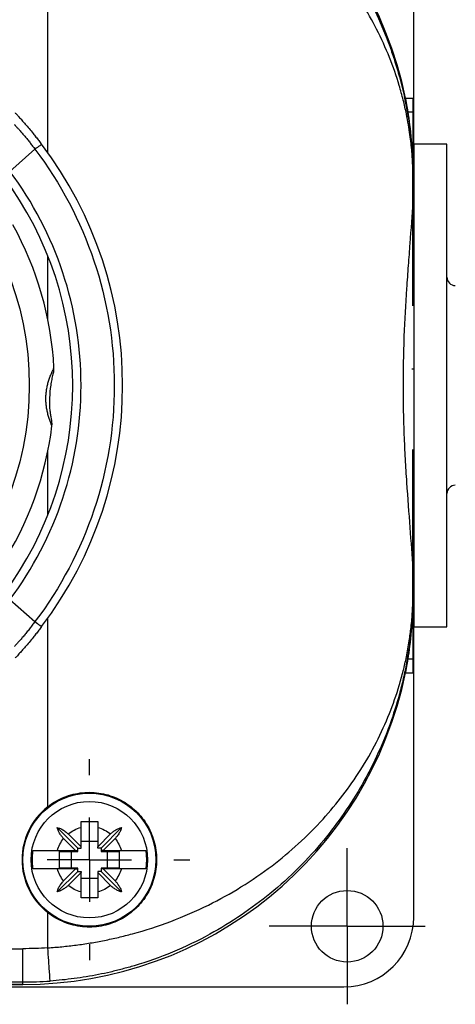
# Model space of a CAD drawing. Header units: millimetres. Extents: x 13 to 546, y 13 to 419.
# Tile 5 of 19: x 106 to 132, y 128 to 187. Entities that reach past the tile are written whole.
import ezdxf

# ---------------------------------------------------------------- set-up
doc = ezdxf.new("R2010")
doc.units = ezdxf.units.MM
doc.header["$LTSCALE"] = 2
doc.linetypes.add('SLD-Center', pattern=[19.05, 15.24, -1.27, 1.27, -1.27])
doc.layers.add('CENTER', color=40, linetype='SLD-Center')

# ---------------------------------------------------------------- blocks, each defined once
blk = doc.blocks.new('SW_CENTERMARKSYMBOL_3')
at = {"layer": 'CENTER', "color": 0}
for p, q in [((0, 2.54), (0, 4.69)), ((0, 0), (0, 2.54)), ((-2.54, 0), (-4.69, 0)), ((0, 0), (-2.54, 0)), ((0, 0), (0, -2.54)), ((0, 0), (2.54, 0)), ((2.54, 0), (4.69, 0)), ((0, -2.54), (0, -4.69))]:
    blk.add_line(p, q, dxfattribs=at)
blk = doc.blocks.new('SW_CENTERMARKSYMBOL_5')
at = {"layer": 'CENTER', "color": 0}
for p, q in [((0, 5.08), (0, 6.04)), ((0, 0), (0, 2.54)), ((-5.08, 0), (-6.04, 0)), ((0, 0), (-2.54, 0)), ((0, 0), (0, -2.54)), ((0, 0), (2.54, 0)), ((5.08, 0), (6.04, 0)), ((0, -5.08), (0, -6.04))]:
    blk.add_line(p, q, dxfattribs=at)

msp = doc.modelspace()

# ---------------------------------------------------------------- linework, layer by layer
for p, q in [((129.989, 179.828), (129.989, 196.905)), ((107.989, 178.949), (107.989, 190.272)), ((129.502, 182.218), (129.955, 182.218)), ((129.955, 177.458), (129.955, 182.218)), ((129.654, 181.396), (129.954, 181.396)), ((129.955, 179.828), (129.989, 179.828)), ((129.989, 179.458), (129.989, 179.828)), ((131.989, 179.458), (129.989, 179.458)), ((129.989, 179.458), (129.989, 162.506)), ((131.989, 162.506), (131.989, 179.458)), ((105.716, 177.822), (107.22, 179.149)), ((129.942, 175.976), (129.942, 177.458)), ((129.947, 177.458), (129.942, 177.458)), ((129.947, 177.458), (129.953, 177.458)), ((129.947, 176.127), (129.947, 177.458)), ((129.989, 177.414), (129.955, 177.414)), ((129.942, 169.734), (129.942, 175.976)), ((107.989, 168.928), (107.989, 172.752)), ((129.872, 165.953), (129.989, 165.953)), ((129.989, 162.506), (129.989, 150.458)), ((131.989, 150.458), (131.989, 162.506)), ((107.989, 157.163), (107.989, 160.988)), ((129.942, 153.94), (129.942, 161.116)), ((129.989, 159.499), (129.943, 159.499)), ((129.942, 152.458), (129.942, 153.94)), ((129.947, 152.458), (129.947, 153.788)), ((105.716, 152.093), (107.22, 150.766)), ((129.942, 152.458), (129.947, 152.458)), ((129.947, 152.458), (129.953, 152.458)), ((129.955, 147.697), (129.955, 152.433)), ((107.989, 139.643), (107.989, 150.967)), ((129.955, 151.394), (129.962, 151.394)), ((129.989, 150.458), (131.989, 150.458)), ((129.989, 150.087), (129.989, 150.458)), ((129.955, 150.087), (129.989, 150.087)), ((129.989, 133.011), (129.989, 150.087)), ((129.654, 148.519), (129.954, 148.519)), ((129.502, 147.697), (129.955, 147.697)), ((109.789, 137.158), (108.553, 138.394)), ((109.219, 138.003), (109.989, 137.233)), ((109.989, 137.233), (109.989, 138.394)), ((110.989, 138.394), (110.989, 137.233)), ((110.989, 137.233), (111.759, 138.003)), ((111.189, 137.158), (112.426, 138.394)), ((109.664, 137.008), (108.944, 137.728)), ((110.989, 137.558), (109.989, 137.558)), ((112.034, 137.728), (111.314, 137.008)), ((108.566, 137.008), (109.664, 137.008)), ((108.69, 136.958), (109.789, 136.958)), ((108.69, 135.958), (108.69, 136.958)), ((109.389, 136.958), (109.389, 135.958)), ((109.664, 137.008), (109.789, 137.008)), ((109.789, 137.158), (109.989, 137.158)), ((109.789, 137.008), (109.789, 137.158)), ((109.789, 136.958), (109.789, 137.008)), ((109.989, 137.158), (109.989, 137.233)), ((110.989, 137.158), (110.989, 137.233)), ((111.189, 137.158), (110.989, 137.158)), ((111.189, 137.158), (111.189, 137.008)), ((111.314, 137.008), (111.189, 137.008)), ((111.189, 137.008), (111.189, 136.958)), ((111.189, 136.958), (112.289, 136.958)), ((111.314, 137.008), (112.412, 137.008)), ((111.589, 135.958), (111.589, 136.958)), ((112.289, 136.958), (112.289, 135.958)), ((109.789, 135.758), (108.553, 134.521)), ((109.664, 135.908), (108.566, 135.908)), ((109.789, 135.958), (108.69, 135.958)), ((108.944, 135.188), (109.664, 135.908)), ((109.989, 135.683), (109.219, 134.913)), ((109.664, 135.908), (109.789, 135.908)), ((109.789, 135.908), (109.789, 135.958)), ((109.789, 135.758), (109.789, 135.908)), ((109.789, 135.758), (109.989, 135.758)), ((109.989, 135.758), (109.989, 135.683)), ((109.989, 134.521), (109.989, 135.683)), ((110.989, 135.758), (110.989, 135.683)), ((111.189, 135.758), (110.989, 135.758)), ((111.759, 134.913), (110.989, 135.683)), ((110.989, 135.683), (110.989, 134.521)), ((112.289, 135.958), (111.189, 135.958)), ((111.189, 135.958), (111.189, 135.908)), ((111.314, 135.908), (111.189, 135.908)), ((111.189, 135.908), (111.189, 135.758)), ((111.189, 135.758), (112.426, 134.521)), ((111.314, 135.908), (112.034, 135.188)), ((112.412, 135.908), (111.314, 135.908)), ((109.989, 135.358), (110.989, 135.358)), ((107.989, 131.162), (107.989, 133.272)), ((70.489, 131.109), (106.489, 131.109)), ((106.489, 129.109), (106.489, 131.109)), ((70.489, 129.109), (106.489, 129.109)), ((106.489, 128.958), (106.489, 129.109)), ((99.489, 128.811), (125.789, 128.811)), ((106.489, 128.958), (105.75, 128.958)), ((105.75, 128.958), (106.489, 128.958))]:
    msp.add_line(p, q)
for centre, radius in [((88.489, 164.958), 18.39), ((110.489, 136.458), 4), ((110.489, 136.458), 3.5), ((125.989, 132.458), 2.15)]:
    msp.add_circle(centre, radius)
for centre, radius, start, end in [((106.489, 177.458), 23.5, 11.6872, 90), ((106.489, 177.458), 23.5, 11.6872, 90), ((88.489, 164.958), 24, 322.85118, 37.14882), ((88.489, 164.958), 21, 323.24837, 36.75163), ((88.489, 164.958), 19.9, 3.02611, 28.98292), ((132.489, 171.458), 0.5, 180, 270), ((88.489, 164.958), 19.9, 327.02611, 352.98292), ((132.489, 158.458), 0.5, 90, 180), ((106.489, 152.458), 23.5, 270, 348.3128), ((106.489, 152.458), 23.5, 270, 348.3128), ((110.489, 136.458), 4.049, 128.12415, 231.87585), ((106.489, 152.458), 23.349, 270, 274.02903)]:
    msp.add_arc(centre, radius, start, end)
for centre, major_axis, ratio, start_param, end_param in [((129.953, 182.218), (0, 0.9), 0.001675, 3.561206, 4.712389), ((129.966, 164.958), (0, 18), 0.001675, 0.419613, 0.743382), ((130.029, 164.958), (0, 18), 0.005818, 0.803149, 0.901366), ((130.029, 164.958), (0, 18), 0.005818, 2.240226, 2.338444), ((129.966, 164.958), (0, 18), 0.001675, 2.398211, 2.721979), ((129.953, 147.697), (0, 0.9), 0.001675, 4.712389, 5.863572), ((125.789, 133.011), (0, -4.2), 0.999983, 0, 1.570796)]:
    msp.add_ellipse(centre, major_axis=major_axis, ratio=ratio, start_param=start_param, end_param=end_param)
for points, knots in [([(108.13, 200.749), (108.27, 200.738), (108.552, 200.717), (108.975, 200.675), (109.397, 200.626), (109.82, 200.569), (110.242, 200.505), (110.664, 200.432), (111.085, 200.352), (111.505, 200.264), (111.925, 200.168), (112.344, 200.064), (112.762, 199.952), (113.178, 199.832), (113.593, 199.705), (114.007, 199.569), (114.418, 199.425), (114.828, 199.274), (115.236, 199.114), (115.641, 198.947), (116.338, 198.644), (117.316, 198.172), (118.547, 197.485), (119.749, 196.715), (121.212, 195.647), (122.885, 194.19), (124.497, 192.44), (125.843, 190.657), (126.899, 188.97), (127.818, 187.184), (128.431, 185.696), (128.859, 184.441), (129.166, 183.402), (129.412, 182.383), (129.565, 181.596), (129.66, 181.04), (129.731, 180.57), (129.797, 180.042), (129.849, 179.552), (129.887, 179.091), (129.913, 178.689), (129.928, 178.373), (129.937, 178.127), (129.943, 177.893), (129.946, 177.672), (129.946, 177.527), (129.947, 177.458)], [0, 0, 0, 0, 0.010436, 0.020898, 0.031388, 0.041909, 0.052465, 0.063059, 0.073695, 0.084374, 0.095101, 0.105879, 0.116709, 0.127596, 0.138542, 0.149551, 0.160624, 0.171764, 0.182975, 0.194259, 0.205619, 0.241895, 0.27925, 0.317752, 0.357465, 0.428747, 0.505272, 0.565071, 0.629207, 0.687736, 0.752687, 0.781669, 0.814436, 0.856638, 0.882267, 0.891316, 0.910789, 0.927479, 0.941389, 0.956635, 0.969472, 0.976683, 0.983285, 0.989326, 0.99487, 1, 1, 1, 1]), ([(129.942, 177.458), (129.942, 177.488), (129.942, 177.549), (129.941, 177.642), (129.94, 177.737), (129.938, 177.834), (129.936, 177.934), (129.932, 178.087), (129.923, 178.298), (129.906, 178.622), (129.876, 179.029), (129.828, 179.517), (129.761, 180.055), (129.671, 180.644), (129.541, 181.335), (129.361, 182.124), (129.049, 183.261), (128.551, 184.69), (127.803, 186.341), (126.882, 187.974), (125.811, 189.528), (124.541, 191.057), (123.114, 192.486), (121.47, 193.858), (119.664, 195.1), (117.631, 196.232), (115.448, 197.186), (113.636, 197.773), (112.36, 198.098), (111.635, 198.26), (110.909, 198.402), (110.18, 198.522), (109.45, 198.621), (108.72, 198.701), (108.232, 198.736), (107.989, 198.754)], [0, 0, 0, 0, 0.002241, 0.00455, 0.00694, 0.009424, 0.012013, 0.014719, 0.021703, 0.029716, 0.043526, 0.060125, 0.077991, 0.098437, 0.121467, 0.151124, 0.182975, 0.244567, 0.308242, 0.368255, 0.432194, 0.492519, 0.556774, 0.617593, 0.682319, 0.743825, 0.808862, 0.871278, 0.89005, 0.908671, 0.927155, 0.945516, 0.963768, 0.981924, 1, 1, 1, 1]), ([(129.654, 181.396), (129.642, 181.468), (129.623, 181.585), (129.571, 181.874), (129.538, 182.046), (129.502, 182.218)], [0, 0, 0, 0, 0.5, 0.5, 1, 1, 1, 1]), ([(106.026, 181.342), (106.034, 181.333), (106.051, 181.315), (106.083, 181.281), (106.119, 181.242), (106.16, 181.198), (106.206, 181.148), (106.289, 181.056), (106.425, 180.906), (106.631, 180.671), (106.861, 180.402), (107.081, 180.136), (107.279, 179.89), (107.45, 179.673), (107.562, 179.525), (107.619, 179.451)], [0, 0, 0, 0, 0.041273, 0.082409, 0.123536, 0.164785, 0.206285, 0.248162, 0.372917, 0.497239, 0.622048, 0.748029, 0.832811, 0.916471, 1, 1, 1, 1]), ([(129.953, 177.458), (129.958, 178.298), (129.919, 179.042), (129.804, 180.355), (129.728, 180.922), (129.654, 181.396)], [0, 0, 0, 0, 0.5, 0.5, 1, 1, 1, 1]), ([(105.981, 180.638), (105.989, 180.629), (106.005, 180.612), (106.037, 180.579), (106.073, 180.54), (106.115, 180.495), (106.185, 180.419), (106.295, 180.299), (106.447, 180.123), (106.607, 179.935), (106.763, 179.744), (106.92, 179.547), (107.073, 179.349), (107.172, 179.215), (107.22, 179.149)], [0, 0, 0, 0, 0.050041, 0.1000825, 0.1501246, 0.2001673, 0.2502108, 0.37409, 0.4998852, 0.6069847, 0.7105214, 0.8105184, 0.9070017, 1, 1, 1, 1]), ([(107.619, 179.451), (107.619, 179.451), (107.577, 179.419), (107.427, 179.306), (107.326, 179.229), (107.22, 179.149)], [0, 0, 0, 0, 0.5, 0.5, 1, 1, 1, 1]), ([(129.955, 177.458), (129.955, 177.513), (129.955, 177.562), (129.955, 177.638), (129.955, 177.668), (129.955, 177.75), (129.956, 177.791), (129.956, 177.904), (129.956, 177.961), (129.957, 178.116), (129.958, 178.196), (129.96, 178.412), (129.962, 178.523), (129.966, 178.826), (129.969, 178.982), (129.975, 179.266), (129.978, 179.39), (129.983, 179.622), (129.986, 179.728), (129.989, 179.828)], [0, 0, 0, 0, 0.007813, 0.007813, 0.015625, 0.015625, 0.03125, 0.03125, 0.0625, 0.0625, 0.125, 0.125, 0.25, 0.25, 0.5, 0.5, 0.75, 0.75, 1, 1, 1, 1]), ([(107.22, 179.149), (110.314, 175.065), (111.989, 170.081), (111.989, 159.834), (110.314, 154.85), (107.22, 150.766)], [0, 0, 0, 0, 0.5, 0.5, 1, 1, 1, 1]), ([(105.716, 152.093), (108.49, 155.808), (109.989, 160.321), (109.989, 169.594), (108.49, 174.107), (105.716, 177.822)], [0, 0, 0, 0, 0.5, 0.5, 1, 1, 1, 1]), ([(129.942, 153.94), (129.902, 154.729), (129.842, 155.556), (129.712, 157.286), (129.642, 158.188), (129.547, 159.601), (129.518, 160.077), (129.465, 161.035), (129.442, 161.516), (129.386, 162.971), (129.366, 163.954), (129.366, 165.449), (129.371, 165.948), (129.39, 166.934), (129.405, 167.423), (129.461, 168.879), (129.515, 169.834), (129.609, 171.245), (129.643, 171.71), (129.71, 172.615), (129.744, 173.058), (129.842, 174.358), (129.902, 175.187), (129.942, 175.976)], [0, 0, 0, 0, 0.125, 0.125, 0.25, 0.25, 0.3125, 0.3125, 0.375, 0.375, 0.5, 0.5, 0.5625, 0.5625, 0.625, 0.625, 0.75, 0.75, 0.8125, 0.8125, 0.875, 0.875, 1, 1, 1, 1]), ([(129.942, 153.94), (129.902, 154.729), (129.842, 155.556), (129.712, 157.286), (129.642, 158.188), (129.547, 159.601), (129.518, 160.077), (129.465, 161.035), (129.442, 161.516), (129.386, 162.971), (129.366, 163.954), (129.366, 165.449), (129.371, 165.948), (129.39, 166.934), (129.405, 167.423), (129.461, 168.879), (129.515, 169.834), (129.609, 171.245), (129.643, 171.71), (129.71, 172.615), (129.744, 173.058), (129.842, 174.358), (129.902, 175.187), (129.942, 175.976)], [0, 0, 0, 0, 0.125, 0.125, 0.25, 0.25, 0.3125, 0.3125, 0.375, 0.375, 0.5, 0.5, 0.5625, 0.5625, 0.625, 0.625, 0.75, 0.75, 0.8125, 0.8125, 0.875, 0.875, 1, 1, 1, 1]), ([(107.877, 164.282), (107.879, 164.324), (107.883, 164.408), (107.895, 164.534), (107.911, 164.658), (107.938, 164.827), (107.982, 165.036), (108.054, 165.287), (108.14, 165.526), (108.219, 165.712), (108.278, 165.841), (108.317, 165.919), (108.343, 165.971), (108.359, 166.002), (108.36, 166.006), (108.361, 166.008)], [0, 0, 0, 0, 0.051014, 0.101862, 0.152762, 0.203928, 0.312102, 0.418861, 0.542557, 0.66571, 0.741769, 0.817345, 0.879873, 0.940444, 1, 1, 1, 1]), ([(108.279, 165.483), (108.291, 165.539), (108.311, 165.625), (108.329, 165.698), (108.331, 165.706), (108.332, 165.709)], [0, 0, 0, 0, 0.486175, 0.75445, 1, 1, 1, 1]), ([(108.194, 163.055), (108.193, 163.066), (108.188, 163.09), (108.171, 163.181), (108.141, 163.36), (108.11, 163.659), (108.103, 164.151), (108.14, 164.66), (108.212, 165.157), (108.257, 165.374), (108.279, 165.484)], [0, 0, 0, 0, 0.032058, 0.070113, 0.163764, 0.280426, 0.418701, 0.7061, 0.852053, 1, 1, 1, 1]), ([(108.24, 162.527), (108.24, 162.527), (108.239, 162.529), (108.234, 162.54), (108.227, 162.558), (108.216, 162.584), (108.198, 162.627), (108.169, 162.698), (108.119, 162.831), (108.053, 163.023), (107.985, 163.268), (107.93, 163.524), (107.893, 163.775), (107.873, 164.029), (107.876, 164.198), (107.877, 164.282)], [0, 0, 0, 0, 0.035733, 0.071676, 0.108037, 0.14502, 0.182816, 0.258293, 0.334424, 0.456711, 0.580909, 0.688691, 0.796358, 0.897882, 1, 1, 1, 1]), ([(108.232, 162.827), (108.231, 162.831), (108.229, 162.839), (108.216, 162.912), (108.203, 162.999), (108.194, 163.056)], [0, 0, 0, 0, 0.246169, 0.514554, 1, 1, 1, 1]), ([(107.989, 131.162), (108.131, 131.172), (108.416, 131.191), (108.842, 131.23), (109.268, 131.275), (109.694, 131.327), (110.12, 131.386), (110.545, 131.453), (110.969, 131.526), (111.393, 131.607), (111.815, 131.695), (112.237, 131.79), (112.657, 131.892), (113.729, 132.172), (115.445, 132.729), (117.631, 133.685), (119.664, 134.815), (121.466, 136.053), (123.109, 137.425), (124.98, 139.304), (126.95, 141.891), (128.342, 144.619), (129.048, 146.653), (129.361, 147.792), (129.563, 148.68), (129.718, 149.542), (129.819, 150.299), (129.876, 150.886), (129.906, 151.293), (129.923, 151.618), (129.933, 151.86), (129.938, 152.076), (129.942, 152.269), (129.942, 152.396), (129.942, 152.458)], [0, 0, 0, 0, 0.010558, 0.021137, 0.031739, 0.042368, 0.053026, 0.063716, 0.074441, 0.085204, 0.096007, 0.106853, 0.117745, 0.128686, 0.191014, 0.256276, 0.317841, 0.382337, 0.442955, 0.507436, 0.625677, 0.755283, 0.816921, 0.848848, 0.878493, 0.912222, 0.939863, 0.956452, 0.970287, 0.978306, 0.985291, 0.990582, 0.995453, 1, 1, 1, 1]), ([(129.947, 152.458), (129.947, 152.419), (129.946, 152.339), (129.945, 152.218), (129.944, 152.093), (129.941, 151.964), (129.938, 151.831), (129.933, 151.693), (129.928, 151.551), (129.921, 151.405), (129.908, 151.142), (129.882, 150.743), (129.835, 150.221), (129.771, 149.645), (129.682, 149), (129.55, 148.221), (129.369, 147.345), (129.058, 146.102), (128.559, 144.526), (127.813, 142.722), (126.895, 140.939), (125.843, 139.258), (124.13, 136.989), (121.588, 134.429), (118.376, 132.243), (115.543, 130.881), (113.74, 130.238), (112.474, 129.883), (111.755, 129.705), (111.033, 129.55), (110.308, 129.419), (109.583, 129.311), (108.857, 129.225), (108.372, 129.186), (108.13, 129.167)], [0, 0, 0, 0, 0.002874, 0.005872, 0.009012, 0.01231, 0.015779, 0.01943, 0.023273, 0.027318, 0.031571, 0.045697, 0.062608, 0.079439, 0.100006, 0.124312, 0.155108, 0.185925, 0.247527, 0.313092, 0.370894, 0.435047, 0.495004, 0.6264, 0.745134, 0.81021, 0.872141, 0.890793, 0.909291, 0.927648, 0.945882, 0.964008, 0.982042, 1, 1, 1, 1]), ([(129.654, 148.519), (129.728, 148.993), (129.804, 149.561), (129.919, 150.873), (129.958, 151.618), (129.953, 152.458)], [0, 0, 0, 0, 0.5, 0.5, 1, 1, 1, 1]), ([(129.989, 150.087), (129.986, 150.202), (129.98, 150.433), (129.971, 150.798), (129.966, 151.123), (129.963, 151.319), (129.962, 151.394)], [0, 0, 0, 0, 0.351164, 0.702336, 0.886723, 1, 1, 1, 1]), ([(107.22, 150.766), (107.194, 150.73), (107.14, 150.657), (107.057, 150.547), (106.973, 150.437), (106.887, 150.327), (106.8, 150.218), (106.713, 150.11), (106.626, 150.005), (106.541, 149.902), (106.432, 149.775), (106.299, 149.622), (106.176, 149.486), (106.086, 149.388), (106.024, 149.322), (105.995, 149.292), (105.981, 149.277)], [0, 0, 0, 0, 0.051248, 0.103569, 0.156968, 0.211451, 0.267022, 0.323685, 0.381445, 0.440307, 0.500273, 0.614948, 0.749904, 0.833269, 0.916634, 1, 1, 1, 1]), ([(107.619, 150.464), (107.591, 150.427), (107.534, 150.353), (107.45, 150.243), (107.365, 150.135), (107.279, 150.027), (107.194, 149.92), (107.053, 149.746), (106.861, 149.513), (106.631, 149.244), (106.425, 149.01), (106.27, 148.838), (106.158, 148.716), (106.08, 148.63), (106.044, 148.592), (106.026, 148.573)], [0, 0, 0, 0, 0.041823, 0.083555, 0.12532, 0.167244, 0.20945, 0.252059, 0.378023, 0.502843, 0.627153, 0.751926, 0.83527, 0.917617, 1, 1, 1, 1]), ([(107.22, 150.766), (107.326, 150.686), (107.427, 150.609), (107.577, 150.496), (107.619, 150.464), (107.619, 150.464)], [0, 0, 0, 0, 0.5, 0.5, 1, 1, 1, 1]), ([(129.502, 147.697), (129.538, 147.87), (129.57, 148.04), (129.623, 148.329), (129.642, 148.448), (129.654, 148.519)], [0, 0, 0, 0, 0.5, 0.5, 1, 1, 1, 1]), ([(107.989, 139.643), (108.291, 139.88), (108.618, 140.069), (109.147, 140.283), (109.331, 140.342), (109.698, 140.433), (109.883, 140.466), (110.259, 140.504), (110.45, 140.511), (110.828, 140.496), (111.015, 140.476), (111.568, 140.377), (111.931, 140.258), (112.433, 140.012), (112.594, 139.919), (112.904, 139.71), (113.053, 139.593), (113.47, 139.218), (113.711, 138.933), (114.114, 138.291), (114.267, 137.949), (114.426, 137.403), (114.466, 137.215), (114.519, 136.839), (114.533, 136.651), (114.533, 136.272), (114.52, 136.081), (114.466, 135.703), (114.427, 135.518), (114.27, 134.975), (114.113, 134.623), (113.814, 134.147), (113.704, 133.996), (113.463, 133.709), (113.331, 133.572), (112.915, 133.198), (112.604, 132.987), (111.929, 132.656), (111.575, 132.54), (111.018, 132.44), (110.828, 132.419), (110.452, 132.405), (110.265, 132.411), (109.89, 132.449), (109.701, 132.482), (109.331, 132.573), (109.151, 132.631), (108.626, 132.843), (108.291, 133.035), (107.989, 133.272)], [0, 0, 0, 0, 0.0625, 0.0625, 0.09375, 0.09375, 0.125, 0.125, 0.15625, 0.15625, 0.1875, 0.1875, 0.25, 0.25, 0.28125, 0.28125, 0.3125, 0.3125, 0.375, 0.375, 0.4375, 0.4375, 0.46875, 0.46875, 0.5, 0.5, 0.53125, 0.53125, 0.5625, 0.5625, 0.625, 0.625, 0.65625, 0.65625, 0.6875, 0.6875, 0.75, 0.75, 0.8125, 0.8125, 0.84375, 0.84375, 0.875, 0.875, 0.90625, 0.90625, 0.9375, 0.9375, 1, 1, 1, 1]), ([(109.989, 138.751), (110.073, 138.752), (110.24, 138.755), (110.489, 138.756), (110.738, 138.755), (110.905, 138.752), (110.989, 138.751)], [0, 0, 0, 0, 0.2526, 0.5, 0.7474, 1, 1, 1, 1]), ([(109.989, 138.394), (109.989, 138.433), (109.989, 138.511), (109.989, 138.631), (109.989, 138.71), (109.989, 138.751)], [0, 0, 0, 0, 0.320324, 0.6536711, 1, 1, 1, 1]), ([(110.989, 138.751), (110.989, 138.71), (110.989, 138.631), (110.989, 138.511), (110.989, 138.433), (110.989, 138.394)], [0, 0, 0, 0, 0.3463289, 0.679676, 1, 1, 1, 1]), ([(108.553, 138.394), (108.586, 138.384), (108.65, 138.365), (108.744, 138.327), (108.839, 138.283), (108.936, 138.228), (109.037, 138.159), (109.133, 138.084), (109.192, 138.029), (109.219, 138.003)], [0, 0, 0, 0, 0.141355, 0.275038, 0.401411, 0.548922, 0.700714, 0.861729, 1, 1, 1, 1]), ([(108.944, 137.728), (108.928, 137.744), (108.894, 137.779), (108.844, 137.838), (108.788, 137.911), (108.729, 137.997), (108.664, 138.107), (108.601, 138.24), (108.569, 138.341), (108.553, 138.394)], [0, 0, 0, 0, 0.085588, 0.18042, 0.284735, 0.429237, 0.571638, 0.773114, 1, 1, 1, 1]), ([(111.759, 138.003), (111.776, 138.019), (111.811, 138.053), (111.87, 138.103), (111.943, 138.159), (112.028, 138.218), (112.139, 138.283), (112.272, 138.346), (112.372, 138.378), (112.426, 138.394)], [0, 0, 0, 0, 0.085588, 0.18042, 0.284735, 0.429237, 0.571638, 0.773114, 1, 1, 1, 1]), ([(112.426, 138.394), (112.416, 138.361), (112.396, 138.297), (112.359, 138.203), (112.314, 138.108), (112.259, 138.011), (112.19, 137.91), (112.116, 137.814), (112.06, 137.755), (112.034, 137.728)], [0, 0, 0, 0, 0.141355, 0.275038, 0.401411, 0.548922, 0.700714, 0.861729, 1, 1, 1, 1]), ([(107.088, 137.008), (107.079, 136.947), (107.061, 136.825), (107.046, 136.642), (107.044, 136.519), (107.043, 136.458)], [0, 0, 0, 0, 0.333492, 0.666508, 1, 1, 1, 1]), ([(107.088, 137.008), (107.1, 137.008), (107.123, 137.008), (107.17, 137.008), (107.223, 137.008), (107.284, 137.008), (107.35, 137.008), (107.421, 137.008), (107.496, 137.008), (107.575, 137.008), (107.656, 137.008), (107.739, 137.008), (107.824, 137.008), (107.91, 137.008), (107.995, 137.008), (108.081, 137.008), (108.165, 137.008), (108.249, 137.008), (108.331, 137.008), (108.411, 137.008), (108.489, 137.008), (108.541, 137.008), (108.566, 137.008)], [0, 0, 0, 0, 0.061655, 0.122057, 0.181214, 0.239135, 0.295825, 0.35129, 0.405533, 0.458559, 0.51037, 0.560966, 0.610348, 0.658516, 0.70547, 0.751207, 0.795727, 0.839027, 0.881106, 0.921962, 0.961594, 1, 1, 1, 1]), ([(112.412, 137.008), (112.455, 137.008), (112.542, 137.008), (112.676, 137.008), (112.815, 137.008), (112.957, 137.008), (113.099, 137.008), (113.241, 137.008), (113.379, 137.008), (113.51, 137.008), (113.632, 137.008), (113.738, 137.008), (113.829, 137.008), (113.87, 137.008), (113.891, 137.008)], [0, 0, 0, 0, 0.064702, 0.132805, 0.204302, 0.279185, 0.357446, 0.439078, 0.52408, 0.612455, 0.704212, 0.79937, 0.897955, 1, 1, 1, 1]), ([(113.891, 135.908), (113.9, 135.969), (113.917, 136.09), (113.932, 136.274), (113.937, 136.458), (113.932, 136.641), (113.917, 136.825), (113.9, 136.947), (113.891, 137.008)], [0, 0, 0, 0, 0.167466, 0.333974, 0.5, 0.666026, 0.832534, 1, 1, 1, 1]), ([(107.043, 136.458), (107.044, 136.396), (107.046, 136.274), (107.061, 136.09), (107.079, 135.968), (107.088, 135.908)], [0, 0, 0, 0, 0.333492, 0.666508, 1, 1, 1, 1]), ([(108.566, 135.908), (108.524, 135.908), (108.436, 135.908), (108.302, 135.907), (108.164, 135.907), (108.022, 135.907), (107.879, 135.907), (107.737, 135.907), (107.599, 135.908), (107.468, 135.908), (107.347, 135.908), (107.24, 135.908), (107.149, 135.908), (107.108, 135.908), (107.088, 135.908)], [0, 0, 0, 0, 0.064702, 0.132805, 0.204302, 0.279185, 0.357446, 0.439078, 0.52408, 0.612455, 0.704212, 0.79937, 0.897955, 1, 1, 1, 1]), ([(113.891, 135.908), (113.879, 135.908), (113.855, 135.908), (113.809, 135.908), (113.755, 135.908), (113.695, 135.908), (113.629, 135.908), (113.558, 135.908), (113.482, 135.908), (113.404, 135.908), (113.322, 135.908), (113.239, 135.907), (113.154, 135.907), (113.069, 135.907), (112.983, 135.907), (112.898, 135.907), (112.813, 135.907), (112.73, 135.907), (112.647, 135.908), (112.567, 135.908), (112.489, 135.908), (112.437, 135.908), (112.412, 135.908)], [0, 0, 0, 0, 0.061655, 0.122057, 0.181214, 0.239135, 0.295825, 0.35129, 0.405533, 0.458559, 0.51037, 0.560966, 0.610348, 0.658516, 0.70547, 0.751207, 0.795727, 0.839027, 0.881106, 0.921962, 0.961594, 1, 1, 1, 1]), ([(108.553, 134.521), (108.563, 134.554), (108.582, 134.619), (108.62, 134.713), (108.664, 134.807), (108.719, 134.904), (108.788, 135.006), (108.863, 135.102), (108.918, 135.161), (108.944, 135.188)], [0, 0, 0, 0, 0.1413548, 0.2750376, 0.4014107, 0.5489222, 0.7007136, 0.8617294, 1, 1, 1, 1]), ([(109.219, 134.913), (109.203, 134.897), (109.167, 134.863), (109.109, 134.813), (109.036, 134.756), (108.95, 134.697), (108.839, 134.632), (108.706, 134.569), (108.606, 134.538), (108.553, 134.521)], [0, 0, 0, 0, 0.085588, 0.18042, 0.284735, 0.429237, 0.571638, 0.773114, 1, 1, 1, 1]), ([(112.426, 134.521), (112.393, 134.531), (112.328, 134.55), (112.234, 134.588), (112.139, 134.633), (112.043, 134.688), (111.941, 134.757), (111.845, 134.831), (111.786, 134.887), (111.759, 134.913)], [0, 0, 0, 0, 0.141355, 0.275038, 0.401411, 0.548922, 0.700714, 0.861729, 1, 1, 1, 1]), ([(112.034, 135.188), (112.05, 135.171), (112.084, 135.136), (112.134, 135.077), (112.191, 135.004), (112.25, 134.918), (112.315, 134.808), (112.378, 134.675), (112.409, 134.574), (112.426, 134.521)], [0, 0, 0, 0, 0.085588, 0.18042, 0.284735, 0.429237, 0.571638, 0.773114, 1, 1, 1, 1]), ([(109.989, 134.164), (109.989, 134.205), (109.989, 134.285), (109.989, 134.404), (109.989, 134.483), (109.989, 134.521)], [0, 0, 0, 0, 0.346329, 0.679676, 1, 1, 1, 1]), ([(110.989, 134.521), (110.989, 134.483), (110.989, 134.404), (110.989, 134.285), (110.989, 134.205), (110.989, 134.164)], [0, 0, 0, 0, 0.320324, 0.653671, 1, 1, 1, 1]), ([(110.989, 134.164), (110.905, 134.163), (110.738, 134.16), (110.489, 134.16), (110.24, 134.16), (110.073, 134.163), (109.989, 134.164)], [0, 0, 0, 0, 0.2526, 0.5, 0.7474, 1, 1, 1, 1]), ([(108.13, 129.167), (108.129, 129.17), (108.115, 129.381), (108.062, 130.129), (108.026, 130.635), (107.989, 131.162)], [0, 0, 0, 0, 0.5, 0.5, 1, 1, 1, 1])]:
    msp.add_open_spline(points, degree=3, knots=knots)
for points in [[(129.942, 175.976), (129.945, 176.026), (129.946, 176.077), (129.947, 176.127)], [(108.332, 165.709), (108.357, 165.807), (108.367, 165.908), (108.361, 166.008)], [(108.24, 162.527), (108.252, 162.626), (108.25, 162.728), (108.232, 162.827)], [(129.947, 153.788), (129.946, 153.838), (129.945, 153.889), (129.942, 153.94)], [(109.219, 138.003), (109.444, 138.188), (109.707, 138.321), (109.989, 138.394)], [(110.989, 138.394), (111.271, 138.321), (111.534, 138.188), (111.759, 138.003)], [(108.566, 137.008), (108.642, 137.271), (108.77, 137.516), (108.944, 137.728)], [(112.034, 137.728), (112.208, 137.516), (112.337, 137.271), (112.412, 137.008)], [(108.944, 135.188), (108.77, 135.399), (108.642, 135.644), (108.566, 135.908)], [(112.412, 135.908), (112.337, 135.644), (112.208, 135.399), (112.034, 135.188)], [(109.989, 134.521), (109.707, 134.594), (109.444, 134.728), (109.219, 134.913)], [(111.759, 134.913), (111.534, 134.728), (111.271, 134.594), (110.989, 134.521)], [(107.989, 131.162), (107.489, 131.127), (106.991, 131.109), (106.489, 131.109)]]:
    msp.add_open_spline(points, degree=3)

# ---------------------------------------------------------------- block references
at = {"layer": 'CENTER'}
for name, p in [('SW_CENTERMARKSYMBOL_5', (110.489, 136.458)), ('SW_CENTERMARKSYMBOL_3', (125.989, 132.458))]:
    msp.add_blockref(name, p, dxfattribs=at)

doc.saveas('drawing.dxf')
